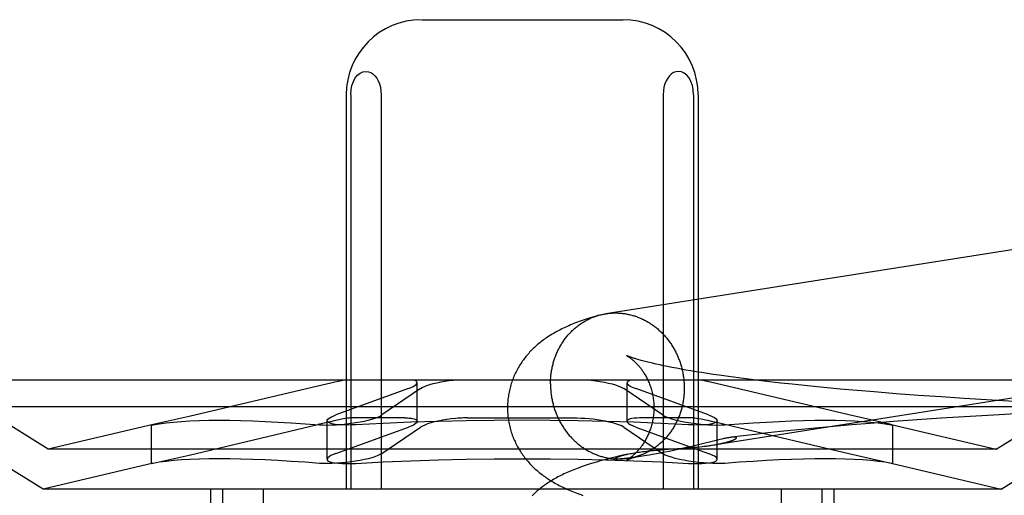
# Model space of a CAD drawing. Header units: inches. Extents: x 0 to 278, y 0 to 180.
# Tile 18 of 67: x 95.498 to 95.76, y 91.364 to 91.491. Entities that reach past the tile are written whole.
import ezdxf

# ---------------------------------------------------------------- set-up
doc = ezdxf.new("R2010")
doc.units = ezdxf.units.IN
doc.header["$LTSCALE"] = 15.310625
doc.header["$MEASUREMENT"] = 0
doc.linetypes.add('HIDDEN', pattern=[0.2, 0.1, -0.1])
doc.layers.add('DEFAULT_2', color=8, linetype='HIDDEN')

msp = doc.modelspace()

# ---------------------------------------------------------------- linework, layer by layer
at = {"layer": 'DEFAULT_2', "color": 8, "linetype": 'HIDDEN'}
for p, q in [((95.60477, 91.49082), (95.65832, 91.49082)), ((95.58467, 91.47082), (95.58467, 91.36582)), ((95.58587, 91.47082), (95.58587, 91.36582)), ((95.59398, 91.47082), (95.59398, 91.36582)), ((95.66911, 91.47082), (95.66911, 91.36582)), ((95.67721, 91.47082), (95.67721, 91.36582)), ((95.67842, 91.47082), (95.67842, 91.36582)), ((95.66818, 91.39888), (95.66721, 91.3991)), ((95.6692, 91.39866), (95.66818, 91.39888)), ((95.67028, 91.39844), (95.6692, 91.39866)), ((95.67142, 91.39822), (95.67028, 91.39844)), ((95.67261, 91.39799), (95.67142, 91.39822)), ((95.67386, 91.39776), (95.67261, 91.39799)), ((95.67516, 91.39752), (95.67386, 91.39776)), ((95.67651, 91.39729), (95.67516, 91.39752)), ((95.67792, 91.39706), (95.67651, 91.39729)), ((95.67938, 91.39682), (95.67792, 91.39706)), ((95.68089, 91.39658), (95.67938, 91.39682)), ((95.78747, 91.39482), (95.47562, 91.39482)), ((95.50529, 91.37642), (95.47562, 91.39482)), ((95.60358, 91.38385), (95.60358, 91.39413)), ((95.65951, 91.38385), (95.65951, 91.39412)), ((95.68244, 91.39635), (95.68089, 91.39658)), ((95.68326, 91.39389), (95.68127, 91.39433)), ((95.68405, 91.39611), (95.68244, 91.39635)), ((95.68654, 91.39576), (95.68405, 91.39611)), ((95.68913, 91.39541), (95.68654, 91.39576)), ((95.69181, 91.39506), (95.68913, 91.39541)), ((95.69459, 91.39472), (95.69181, 91.39506)), ((95.69746, 91.39438), (95.69459, 91.39472)), ((95.70041, 91.39404), (95.69746, 91.39438)), ((95.75779, 91.37642), (95.78747, 91.39482)), ((95.57712, 91.39326), (95.54283, 91.38515)), ((95.60124, 91.39256), (95.58193, 91.38556)), ((95.60445, 91.39256), (95.59418, 91.38556)), ((95.6579, 91.39297), (95.65863, 91.39256)), ((95.66891, 91.38556), (95.65863, 91.39256)), ((95.66085, 91.39297), (95.66185, 91.39256)), ((95.68116, 91.38556), (95.66185, 91.39256)), ((95.71853, 91.38556), (95.68326, 91.39389)), ((95.70343, 91.39371), (95.70041, 91.39404)), ((95.70759, 91.39328), (95.70343, 91.39371)), ((95.71186, 91.39286), (95.70759, 91.39328)), ((95.71626, 91.39245), (95.71186, 91.39286)), ((95.72075, 91.39205), (95.71626, 91.39245)), ((95.72534, 91.39167), (95.72075, 91.39205)), ((95.73119, 91.3912), (95.72534, 91.39167)), ((95.73714, 91.39076), (95.73119, 91.3912)), ((95.74319, 91.39034), (95.73714, 91.39076)), ((95.74931, 91.38995), (95.74319, 91.39034)), ((95.75671, 91.3895), (95.74931, 91.38995)), ((95.76414, 91.38909), (95.75671, 91.3895)), ((95.79454, 91.38775), (95.46854, 91.38775)), ((95.50391, 91.36582), (95.46854, 91.38775)), ((95.75918, 91.36582), (95.79454, 91.38775)), ((95.54283, 91.38515), (95.53322, 91.38297)), ((95.57959, 91.37374), (95.57959, 91.38401)), ((95.60026, 91.38476), (95.58567, 91.38476)), ((95.61696, 91.38476), (95.64613, 91.38476)), ((95.67742, 91.38476), (95.66283, 91.38476)), ((95.66891, 91.38556), (95.66965, 91.38515)), ((95.67742, 91.38476), (95.67854, 91.38462)), ((95.68116, 91.38556), (95.68216, 91.38515)), ((95.68187, 91.38393), (95.68408, 91.38342)), ((95.6835, 91.37374), (95.6835, 91.38401)), ((95.72987, 91.38297), (95.71853, 91.38556)), ((95.73048, 91.38379), (95.72424, 91.38331)), ((95.73679, 91.38425), (95.73048, 91.38379)), ((95.74317, 91.38468), (95.73679, 91.38425)), ((95.75086, 91.38516), (95.74317, 91.38468)), ((95.75858, 91.3856), (95.75086, 91.38516)), ((95.7663, 91.38601), (95.75858, 91.3856)), ((95.53326, 91.38298), (95.50529, 91.37642)), ((95.53322, 91.38297), (95.53283, 91.38287)), ((95.53283, 91.38287), (95.53323, 91.38293)), ((95.53283, 91.3726), (95.53283, 91.38287)), ((95.54283, 91.37488), (95.57711, 91.38298)), ((95.58193, 91.37529), (95.60124, 91.38229)), ((95.59418, 91.37529), (95.60445, 91.38229)), ((95.65863, 91.38229), (95.6579, 91.3827)), ((95.65863, 91.38229), (95.66891, 91.37529)), ((95.66185, 91.38229), (95.66085, 91.3827)), ((95.66185, 91.38229), (95.68116, 91.37529)), ((95.68408, 91.38342), (95.68771, 91.38258)), ((95.68771, 91.38258), (95.71853, 91.37529)), ((95.70037, 91.38112), (95.69698, 91.38075)), ((95.70498, 91.38159), (95.70037, 91.38112)), ((95.70968, 91.38205), (95.70498, 91.38159)), ((95.71446, 91.38248), (95.70968, 91.38205)), ((95.71932, 91.38291), (95.71446, 91.38248)), ((95.72424, 91.38331), (95.71932, 91.38291)), ((95.72984, 91.38298), (95.75779, 91.37642)), ((95.72986, 91.38293), (95.73026, 91.38287)), ((95.73026, 91.38287), (95.72987, 91.38297)), ((95.73026, 91.3726), (95.73026, 91.38287)), ((95.6829, 91.37869), (95.67883, 91.37768)), ((95.68357, 91.37885), (95.6829, 91.37869)), ((95.68419, 91.379), (95.68357, 91.37885)), ((95.69037, 91.37999), (95.68732, 91.37962)), ((95.69364, 91.38038), (95.69037, 91.37999)), ((95.69698, 91.38075), (95.69364, 91.38038)), ((95.75779, 91.37642), (95.50529, 91.37642)), ((95.66656, 91.37612), (95.66755, 91.37621)), ((95.66755, 91.37621), (95.66855, 91.37629)), ((95.66855, 91.37629), (95.66954, 91.37637)), ((95.67068, 91.37585), (95.66951, 91.37562)), ((95.66954, 91.37637), (95.67151, 91.37651)), ((95.67186, 91.37609), (95.67068, 91.37585)), ((95.67151, 91.37651), (95.67434, 91.3767)), ((95.67303, 91.37634), (95.67186, 91.37609)), ((95.67417, 91.37659), (95.67303, 91.37634)), ((95.67527, 91.37684), (95.67417, 91.37659)), ((95.67434, 91.3767), (95.67567, 91.3768)), ((95.67634, 91.37708), (95.67527, 91.37684)), ((95.67567, 91.3768), (95.67651, 91.37687)), ((95.67737, 91.37733), (95.67634, 91.37708)), ((95.67651, 91.37687), (95.67733, 91.37694)), ((95.67733, 91.37694), (95.67811, 91.37701)), ((95.67883, 91.37768), (95.67737, 91.37733)), ((95.67811, 91.37701), (95.67886, 91.37708)), ((95.67886, 91.37708), (95.67957, 91.37716)), ((95.68232, 91.37753), (95.68273, 91.37759)), ((95.53322, 91.3727), (95.54283, 91.37488)), ((95.65692, 91.37381), (95.6569, 91.37381)), ((95.65699, 91.37381), (95.65697, 91.37381)), ((95.65703, 91.37381), (95.65701, 91.37381)), ((95.65708, 91.37381), (95.65706, 91.37381)), ((95.65712, 91.37381), (95.6571, 91.37381)), ((95.65717, 91.37381), (95.65715, 91.37381)), ((95.65735, 91.37381), (95.65728, 91.37381)), ((95.65742, 91.37381), (95.65735, 91.37381)), ((95.65749, 91.37382), (95.65742, 91.37381)), ((95.65758, 91.37382), (95.65749, 91.37382)), ((95.65767, 91.37383), (95.65758, 91.37382)), ((95.65777, 91.37383), (95.65767, 91.37383)), ((95.65788, 91.37384), (95.65777, 91.37383)), ((95.65799, 91.37385), (95.65788, 91.37384)), ((95.65812, 91.37386), (95.65799, 91.37385)), ((95.65826, 91.37387), (95.65812, 91.37386)), ((95.65841, 91.37388), (95.65826, 91.37387)), ((95.65969, 91.37512), (95.65839, 91.37483)), ((95.65858, 91.3739), (95.65841, 91.37388)), ((95.65875, 91.37392), (95.65858, 91.3739)), ((95.65894, 91.37394), (95.65875, 91.37392)), ((95.65926, 91.37397), (95.65894, 91.37394)), ((95.6596, 91.37401), (95.65926, 91.37397)), ((95.65999, 91.37406), (95.6596, 91.37401)), ((95.66043, 91.37411), (95.65999, 91.37406)), ((95.66094, 91.37418), (95.66043, 91.37411)), ((95.66152, 91.37426), (95.66094, 91.37418)), ((95.66221, 91.37436), (95.66152, 91.37426)), ((95.66301, 91.37448), (95.66221, 91.37436)), ((95.66463, 91.37474), (95.66361, 91.37458)), ((95.66541, 91.37487), (95.66463, 91.37474)), ((95.66629, 91.37502), (95.66541, 91.37487)), ((95.66728, 91.3752), (95.66629, 91.37502)), ((95.66836, 91.3754), (95.66728, 91.3752)), ((95.66951, 91.37562), (95.66836, 91.3754)), ((95.66965, 91.37488), (95.66891, 91.37529)), ((95.68216, 91.37488), (95.68116, 91.37529)), ((95.71853, 91.37529), (95.72987, 91.3727)), ((95.53326, 91.37271), (95.50391, 91.36582)), ((95.53283, 91.3726), (95.53322, 91.3727)), ((95.53323, 91.37266), (95.53283, 91.3726)), ((95.72984, 91.3727), (95.75918, 91.36582)), ((95.73026, 91.3726), (95.72986, 91.37266)), ((95.72987, 91.3727), (95.73026, 91.3726)), ((95.75918, 91.36582), (95.50391, 91.36582)), ((95.54854, 91.36582), (95.54854, 91.20957)), ((95.55175, 91.36582), (95.55175, 91.20957)), ((95.56256, 91.36582), (95.56256, 91.20957)), ((95.70053, 91.36582), (95.70053, 91.20957)), ((95.71134, 91.36582), (95.71134, 91.20957)), ((95.71454, 91.36582), (95.71454, 91.20957))]:
    msp.add_line(p, q, dxfattribs=at)
for points in [[(95.58587, 91.47082), (95.58596, 91.47211), (95.5862, 91.47328), (95.58658, 91.47436), (95.58709, 91.4753), (95.58769, 91.47605), (95.58837, 91.4766), (95.58912, 91.47694), (95.58993, 91.47707)], [(95.58993, 91.47707), (95.59059, 91.47698), (95.59121, 91.47675), (95.59178, 91.47638), (95.59231, 91.47588), (95.59278, 91.47527), (95.59319, 91.47454), (95.59352, 91.47371), (95.59377, 91.47281), (95.59392, 91.47185), (95.59398, 91.47082)], [(95.67316, 91.47707), (95.6725, 91.47698), (95.67188, 91.47675), (95.6713, 91.47638), (95.67078, 91.47588), (95.6703, 91.47527), (95.6699, 91.47454), (95.66957, 91.47371), (95.66932, 91.47281), (95.66917, 91.47185), (95.66911, 91.47082)], [(95.67721, 91.47082), (95.67712, 91.47211), (95.67689, 91.47328), (95.6765, 91.47436), (95.676, 91.4753), (95.6754, 91.47605), (95.67472, 91.4766), (95.67397, 91.47694), (95.67316, 91.47707)], [(95.87435, 91.44699), (95.87408, 91.447), (95.8738, 91.447), (95.87353, 91.447), (95.87325, 91.44699), (95.87298, 91.44698), (95.87271, 91.44696), (95.87243, 91.44694), (95.87216, 91.44691), (95.87189, 91.44688), (95.87162, 91.44685), (95.87134, 91.44681), (95.65386, 91.41252)], [(95.65193, 91.41209), (95.65202, 91.41212), (95.65228, 91.41219), (95.65255, 91.41226), (95.65282, 91.41232), (95.65308, 91.41238), (95.65335, 91.41243), (95.65362, 91.41248), (95.65386, 91.41252)], [(95.65389, 91.41253), (95.65416, 91.41257), (95.65444, 91.4126), (95.65471, 91.41263), (95.65498, 91.41266), (95.65525, 91.41268), (95.65553, 91.4127), (95.6558, 91.41271), (95.65607, 91.41272), (95.65635, 91.41272), (95.65662, 91.41272), (95.6569, 91.41271)], [(95.6569, 91.41271), (95.65717, 91.4127), (95.65745, 91.41269), (95.65772, 91.41267), (95.65799, 91.41264), (95.65827, 91.41261), (95.65854, 91.41258), (95.65881, 91.41254), (95.65909, 91.4125), (95.65936, 91.41245), (95.65963, 91.4124), (95.6599, 91.41234), (95.66017, 91.41228), (95.66044, 91.41221), (95.66071, 91.41214), (95.66098, 91.41207), (95.66124, 91.41199), (95.66151, 91.41191), (95.66177, 91.41182), (95.66204, 91.41173), (95.6623, 91.41163), (95.66256, 91.41153), (95.66282, 91.41142), (95.66308, 91.41131), (95.66334, 91.4112), (95.66359, 91.41108), (95.66384, 91.41096), (95.6641, 91.41083), (95.66435, 91.4107), (95.6646, 91.41056), (95.66484, 91.41043), (95.66509, 91.41028), (95.66533, 91.41014), (95.66557, 91.40998), (95.66581, 91.40983), (95.66605, 91.40967), (95.66628, 91.40951), (95.66651, 91.40934), (95.66674, 91.40917), (95.66697, 91.40899), (95.66719, 91.40882), (95.66742, 91.40863), (95.66764, 91.40845), (95.66786, 91.40826), (95.66807, 91.40807), (95.66828, 91.40787), (95.66849, 91.40767), (95.6687, 91.40747), (95.6689, 91.40726), (95.66911, 91.40705), (95.6693, 91.40684), (95.6695, 91.40662), (95.66969, 91.4064), (95.66988, 91.40618), (95.67007, 91.40596), (95.67025, 91.40573), (95.67043, 91.4055), (95.67061, 91.40526), (95.67078, 91.40502), (95.67095, 91.40478), (95.67112, 91.40454), (95.67128, 91.40429), (95.67144, 91.40405), (95.6716, 91.4038), (95.67175, 91.40354), (95.6719, 91.40329), (95.67205, 91.40303), (95.67219, 91.40277), (95.67233, 91.40251), (95.67247, 91.40224), (95.6726, 91.40197), (95.67273, 91.40171), (95.67285, 91.40143), (95.67297, 91.40116), (95.67309, 91.40089), (95.6732, 91.40061), (95.67331, 91.40033), (95.67342, 91.40005), (95.67352, 91.39977), (95.67361, 91.39949), (95.67371, 91.3992), (95.6738, 91.39892), (95.67388, 91.39863), (95.67396, 91.39834), (95.67404, 91.39805), (95.67411, 91.39776), (95.67418, 91.39747), (95.67425, 91.39717), (95.67431, 91.39688), (95.67436, 91.39659), (95.67442, 91.39629), (95.67447, 91.39599), (95.67451, 91.3957), (95.67455, 91.3954), (95.67459, 91.3951), (95.67462, 91.3948), (95.67464, 91.3945), (95.67467, 91.3942), (95.67469, 91.3939), (95.6747, 91.3936), (95.67471, 91.39331), (95.67472, 91.39301), (95.67472, 91.39271)], [(95.65193, 91.41209), (95.65127, 91.4119), (95.65062, 91.41171), (95.65, 91.41152), (95.64941, 91.41133), (95.64883, 91.41115), (95.64828, 91.41096), (95.64775, 91.41078), (95.64723, 91.4106), (95.64673, 91.41042), (95.64624, 91.41024), (95.64576, 91.41005), (95.6453, 91.40987), (95.64485, 91.40969), (95.64441, 91.40951), (95.64397, 91.40932), (95.64355, 91.40914), (95.64313, 91.40895), (95.64272, 91.40876), (95.64232, 91.40857), (95.64192, 91.40837), (95.64153, 91.40817), (95.64115, 91.40798), (95.64077, 91.40777), (95.6404, 91.40757), (95.64004, 91.40736), (95.63969, 91.40716), (95.63934, 91.40695), (95.639, 91.40674), (95.63866, 91.40653), (95.63833, 91.40631), (95.63802, 91.4061), (95.6377, 91.40588), (95.6374, 91.40566), (95.6371, 91.40544), (95.6368, 91.40522), (95.63651, 91.405), (95.63622, 91.40477), (95.63593, 91.40453), (95.63565, 91.4043), (95.63537, 91.40405), (95.6351, 91.40381), (95.63482, 91.40355), (95.63455, 91.4033), (95.63429, 91.40304), (95.63402, 91.40277), (95.63377, 91.40251), (95.63351, 91.40224), (95.63327, 91.40196), (95.63302, 91.40169), (95.63279, 91.40141), (95.63255, 91.40112), (95.63232, 91.40083), (95.6321, 91.40054), (95.63188, 91.40025), (95.63166, 91.39995), (95.63145, 91.39964), (95.63124, 91.39934), (95.63104, 91.39902), (95.63084, 91.39871), (95.63065, 91.39839), (95.63046, 91.39807), (95.63028, 91.39774), (95.6301, 91.39741), (95.62993, 91.39707), (95.62976, 91.39673), (95.6296, 91.39639), (95.62945, 91.39604), (95.6293, 91.39569), (95.62915, 91.39534), (95.62901, 91.39498), (95.62888, 91.39463), (95.62876, 91.39426), (95.62864, 91.3939), (95.62852, 91.39353), (95.62842, 91.39316), (95.62832, 91.39279), (95.62822, 91.39242), (95.62814, 91.39204), (95.62806, 91.39166), (95.62798, 91.39128), (95.62792, 91.3909), (95.62786, 91.39052), (95.62781, 91.39013), (95.62776, 91.38975), (95.62772, 91.38936), (95.62769, 91.38897), (95.62767, 91.38859), (95.62765, 91.3882), (95.62764, 91.38781), (95.62763, 91.38745)], [(95.63907, 91.39381), (95.63908, 91.39411), (95.63908, 91.39441), (95.63909, 91.39471), (95.63911, 91.39501), (95.63913, 91.39531), (95.63915, 91.39561), (95.63918, 91.3959), (95.63921, 91.3962), (95.63925, 91.3965), (95.63929, 91.39679), (95.63933, 91.39708), (95.63938, 91.39738), (95.63943, 91.39767), (95.63949, 91.39796), (95.63955, 91.39825), (95.63961, 91.39854), (95.63968, 91.39883), (95.63976, 91.39912), (95.63983, 91.3994), (95.63991, 91.39968), (95.64, 91.39997), (95.64009, 91.40025), (95.64018, 91.40053), (95.64028, 91.4008), (95.64038, 91.40108), (95.64048, 91.40135), (95.64059, 91.40162), (95.64071, 91.40189), (95.64082, 91.40216), (95.64094, 91.40243), (95.64107, 91.40269), (95.6412, 91.40295), (95.64133, 91.40321), (95.64146, 91.40347), (95.6416, 91.40372), (95.64174, 91.40397), (95.64189, 91.40422), (95.64204, 91.40447), (95.64219, 91.40471), (95.64235, 91.40495), (95.64251, 91.40519), (95.64267, 91.40542), (95.64284, 91.40566), (95.64301, 91.40589), (95.64319, 91.40611), (95.64336, 91.40634), (95.64354, 91.40656), (95.64373, 91.40677), (95.64391, 91.40699), (95.6441, 91.4072), (95.64429, 91.40741), (95.64449, 91.40761), (95.64469, 91.40781), (95.64489, 91.40801), (95.64509, 91.4082), (95.6453, 91.40839), (95.64551, 91.40858), (95.64572, 91.40876), (95.64594, 91.40894), (95.64616, 91.40912), (95.64638, 91.40929), (95.6466, 91.40946), (95.64683, 91.40962), (95.64705, 91.40978), (95.64728, 91.40994), (95.64751, 91.41009), (95.64775, 91.41024), (95.64799, 91.41038), (95.64822, 91.41052), (95.64847, 91.41066), (95.64871, 91.41079), (95.64895, 91.41092), (95.6492, 91.41104), (95.64945, 91.41116), (95.6497, 91.41128), (95.64995, 91.41139), (95.6502, 91.4115), (95.65046, 91.4116), (95.65072, 91.4117), (95.65097, 91.41179), (95.65123, 91.41188), (95.65149, 91.41196), (95.65176, 91.41204)], [(95.67957, 91.37716), (95.6799, 91.3772), (95.68023, 91.37724), (95.68055, 91.37728), (95.68085, 91.37732), (95.68115, 91.37736), (95.68143, 91.3774), (95.68171, 91.37743), (95.68198, 91.37747), (95.87739, 91.40828)], [(95.65933, 91.40138), (95.65932, 91.40138), (95.65932, 91.40138), (95.65934, 91.40137), (95.65936, 91.40136), (95.65938, 91.40135), (95.65942, 91.40133), (95.65946, 91.40131), (95.6595, 91.40128), (95.65955, 91.40125), (95.65961, 91.40122), (95.65967, 91.40118), (95.65973, 91.40114), (95.6598, 91.4011), (95.65988, 91.40105), (95.65996, 91.401), (95.66004, 91.40094), (95.66012, 91.40088), (95.66021, 91.40082), (95.66031, 91.40075), (95.6604, 91.40068), (95.6605, 91.4006), (95.66061, 91.40052), (95.66071, 91.40044), (95.66082, 91.40035), (95.66094, 91.40025), (95.66105, 91.40016), (95.66117, 91.40005), (95.66129, 91.39995), (95.66141, 91.39984), (95.66153, 91.39972), (95.66166, 91.3996), (95.66179, 91.39947), (95.66192, 91.39934), (95.66205, 91.3992), (95.66218, 91.39906), (95.66232, 91.39891), (95.66246, 91.39876), (95.6626, 91.3986), (95.66274, 91.39843), (95.66288, 91.39826), (95.66302, 91.39809), (95.66316, 91.3979), (95.6633, 91.39771), (95.66345, 91.39752), (95.66359, 91.39731), (95.66373, 91.3971), (95.66387, 91.39689), (95.66402, 91.39666), (95.66416, 91.39643), (95.6643, 91.3962), (95.66444, 91.39595), (95.66457, 91.3957), (95.66471, 91.39545), (95.66484, 91.39518), (95.66497, 91.39492), (95.6651, 91.39464), (95.66522, 91.39436), (95.66534, 91.39407), (95.66546, 91.39377), (95.66557, 91.39347), (95.66568, 91.39317), (95.66578, 91.39286), (95.66588, 91.39254), (95.66598, 91.39222), (95.66606, 91.3919), (95.66615, 91.39157), (95.66622, 91.39124), (95.66629, 91.3909), (95.66636, 91.39056), (95.66642, 91.39022), (95.66647, 91.38988), (95.66651, 91.38953), (95.66655, 91.38918), (95.66658, 91.38883), (95.6666, 91.38848), (95.66662, 91.38813), (95.66663, 91.38778), (95.66663, 91.38745)], [(95.66721, 91.3991), (95.6663, 91.39931), (95.66587, 91.39941), (95.66546, 91.39951), (95.66505, 91.39961), (95.66467, 91.3997), (95.66429, 91.3998), (95.66394, 91.39989), (95.66359, 91.39998), (95.66327, 91.40007), (95.66295, 91.40016), (95.66265, 91.40025), (95.66237, 91.40033), (95.6621, 91.40041), (95.66184, 91.40048), (95.6616, 91.40056), (95.66137, 91.40063), (95.66116, 91.4007), (95.66096, 91.40077), (95.66077, 91.40083), (95.66059, 91.40089), (95.66043, 91.40094), (95.66028, 91.401), (95.66014, 91.40105), (95.66002, 91.4011), (95.6599, 91.40114), (95.6598, 91.40118), (95.65971, 91.40122), (95.65963, 91.40125), (95.65955, 91.40128), (95.65949, 91.4013), (95.65944, 91.40133), (95.6594, 91.40134), (95.65937, 91.40136), (95.65934, 91.40137), (95.65934, 91.40137)], [(95.58417, 91.39482), (95.58343, 91.39468), (95.58259, 91.3945), (95.58164, 91.39429), (95.58061, 91.39406), (95.57712, 91.39326)], [(95.60124, 91.39256), (95.60193, 91.39283), (95.60251, 91.3931), (95.60297, 91.39337), (95.60331, 91.39363), (95.60351, 91.39389), (95.60358, 91.39413)], [(95.60358, 91.39413), (95.60352, 91.39433), (95.60333, 91.39452), (95.60301, 91.39469), (95.60258, 91.39482)], [(95.60445, 91.39256), (95.60491, 91.39283), (95.60549, 91.3931), (95.60618, 91.39337), (95.60698, 91.39363), (95.60786, 91.39389), (95.60882, 91.39412), (95.60985, 91.39433), (95.61091, 91.39452), (95.61202, 91.39469), (95.61313, 91.39482)], [(95.64995, 91.39482), (95.65115, 91.39468), (95.65231, 91.3945), (95.65344, 91.39429), (95.65451, 91.39406), (95.65551, 91.39381), (95.65641, 91.39354), (95.65722, 91.39326), (95.6579, 91.39297)], [(95.66051, 91.39482), (95.66005, 91.39468), (95.65973, 91.3945), (95.65955, 91.39429), (95.65951, 91.39412)], [(95.65951, 91.39412), (95.65951, 91.39406), (95.65963, 91.39381), (95.65989, 91.39354), (95.6603, 91.39326), (95.66085, 91.39297)], [(95.68127, 91.39433), (95.68039, 91.39452), (95.67961, 91.39469), (95.67892, 91.39482)], [(95.63907, 91.39381), (95.63908, 91.39351), (95.63908, 91.39321), (95.63909, 91.39291), (95.63911, 91.39261), (95.63913, 91.39232), (95.63915, 91.39202), (95.63918, 91.39172), (95.63921, 91.39142), (95.63925, 91.39112), (95.63929, 91.39082), (95.63933, 91.39053), (95.63938, 91.39023), (95.63943, 91.38993), (95.63949, 91.38964), (95.63955, 91.38935), (95.63961, 91.38905), (95.63968, 91.38876), (95.63976, 91.38847), (95.63983, 91.38818), (95.63991, 91.38789), (95.64, 91.3876), (95.64009, 91.38732), (95.64018, 91.38703), (95.64028, 91.38675), (95.64038, 91.38647), (95.64048, 91.38619), (95.64059, 91.38591), (95.64071, 91.38563), (95.64082, 91.38536), (95.64094, 91.38508), (95.64107, 91.38481), (95.6412, 91.38454), (95.64133, 91.38428), (95.64146, 91.38401), (95.6416, 91.38375), (95.64174, 91.38349), (95.64189, 91.38323), (95.64204, 91.38298), (95.64219, 91.38272), (95.64235, 91.38247), (95.64251, 91.38222), (95.64267, 91.38198), (95.64284, 91.38174), (95.64301, 91.3815), (95.64319, 91.38126), (95.64336, 91.38102), (95.64354, 91.38079), (95.64373, 91.38056), (95.64391, 91.38034), (95.6441, 91.38012), (95.64429, 91.3799), (95.64449, 91.37968), (95.64469, 91.37947), (95.64489, 91.37926), (95.64509, 91.37905), (95.6453, 91.37885), (95.64551, 91.37865), (95.64572, 91.37845), (95.64594, 91.37826), (95.64616, 91.37807), (95.64638, 91.37788), (95.6466, 91.3777), (95.64683, 91.37752), (95.64705, 91.37735), (95.64728, 91.37718), (95.64751, 91.37701), (95.64775, 91.37685), (95.64799, 91.37669), (95.64822, 91.37654), (95.64847, 91.37638), (95.64871, 91.37624), (95.64895, 91.37609), (95.6492, 91.37595), (95.64945, 91.37582), (95.6497, 91.37569), (95.64995, 91.37556), (95.6502, 91.37544), (95.65046, 91.37532), (95.65072, 91.37521), (95.65097, 91.3751), (95.65123, 91.37499), (95.65149, 91.37489), (95.65176, 91.37479), (95.65202, 91.3747), (95.65228, 91.37461), (95.65255, 91.37453), (95.65282, 91.37445), (95.65308, 91.37438), (95.65335, 91.37431), (95.65362, 91.37424), (95.65389, 91.37418), (95.65416, 91.37412), (95.65444, 91.37407), (95.65471, 91.37402), (95.65498, 91.37398), (95.65525, 91.37394), (95.65553, 91.37391), (95.6558, 91.37388), (95.65607, 91.37385), (95.65635, 91.37383), (95.65662, 91.37382), (95.6569, 91.37381)], [(95.67472, 91.39271), (95.67472, 91.39241), (95.67471, 91.39211), (95.6747, 91.39181), (95.67469, 91.39151), (95.67467, 91.39121), (95.67464, 91.39091), (95.67462, 91.39062), (95.67459, 91.39032), (95.67455, 91.39002), (95.67451, 91.38973), (95.67447, 91.38943), (95.67442, 91.38914), (95.67436, 91.38885), (95.67431, 91.38856), (95.67425, 91.38827), (95.67418, 91.38798), (95.67411, 91.38769), (95.67404, 91.3874), (95.67396, 91.38712), (95.67388, 91.38684), (95.6738, 91.38655), (95.67371, 91.38627), (95.67361, 91.38599), (95.67352, 91.38572), (95.67342, 91.38544), (95.67331, 91.38517), (95.6732, 91.3849), (95.67309, 91.38463), (95.67297, 91.38436), (95.67285, 91.38409), (95.67273, 91.38383), (95.6726, 91.38357), (95.67247, 91.38331), (95.67233, 91.38305), (95.67219, 91.3828), (95.67205, 91.38255), (95.6719, 91.3823), (95.67175, 91.38205), (95.6716, 91.38181), (95.67144, 91.38157), (95.67128, 91.38133), (95.67112, 91.3811), (95.67095, 91.38086), (95.67078, 91.38063), (95.67061, 91.38041), (95.67043, 91.38018), (95.67025, 91.37996), (95.67007, 91.37975), (95.66988, 91.37953), (95.66969, 91.37932), (95.6695, 91.37911), (95.6693, 91.37891), (95.66911, 91.37871), (95.6689, 91.37851), (95.6687, 91.37832), (95.66849, 91.37813), (95.66828, 91.37794), (95.66807, 91.37776), (95.66786, 91.37758), (95.66764, 91.3774), (95.66742, 91.37723), (95.66719, 91.37706), (95.66697, 91.3769), (95.66674, 91.37674), (95.66651, 91.37658), (95.66628, 91.37643), (95.66605, 91.37628), (95.66581, 91.37614), (95.66557, 91.376), (95.66533, 91.37586), (95.66509, 91.37573), (95.66484, 91.3756), (95.6646, 91.37548), (95.66435, 91.37536), (95.6641, 91.37524), (95.66384, 91.37513), (95.66359, 91.37502), (95.66334, 91.37492), (95.66308, 91.37482), (95.66282, 91.37473), (95.66256, 91.37464), (95.6623, 91.37456), (95.66206, 91.37448)], [(95.62763, 91.38745), (95.62764, 91.38709), (95.62765, 91.3867), (95.62767, 91.3863), (95.62769, 91.38591), (95.62772, 91.38552), (95.62776, 91.38513), (95.62781, 91.38474), (95.62786, 91.38436), (95.62792, 91.38397), (95.62799, 91.38359), (95.62806, 91.3832), (95.62815, 91.38282), (95.62823, 91.38244), (95.62833, 91.38207), (95.62843, 91.38169), (95.62854, 91.38132), (95.62865, 91.38095), (95.62878, 91.38058), (95.6289, 91.38021), (95.62904, 91.37985), (95.62918, 91.37949), (95.62932, 91.37914), (95.62948, 91.37879), (95.62963, 91.37844), (95.6298, 91.37809), (95.62997, 91.37775), (95.63014, 91.37742), (95.63032, 91.37708), (95.63051, 91.37675), (95.6307, 91.37643), (95.63089, 91.37611), (95.6311, 91.37579), (95.6313, 91.37547), (95.63151, 91.37517), (95.63173, 91.37486), (95.63195, 91.37456), (95.63217, 91.37426), (95.6324, 91.37397), (95.63263, 91.37368), (95.63287, 91.37339), (95.63311, 91.37311), (95.63336, 91.37283), (95.63361, 91.37256), (95.63387, 91.37229), (95.63413, 91.37202), (95.63439, 91.37176), (95.63466, 91.3715), (95.63494, 91.37124), (95.63521, 91.37099), (95.6355, 91.37074), (95.63578, 91.3705), (95.63606, 91.37026), (95.63635, 91.37003), (95.63665, 91.3698), (95.63694, 91.36957), (95.63724, 91.36935), (95.63755, 91.36913), (95.63786, 91.36891), (95.63818, 91.36869), (95.63851, 91.36847), (95.63884, 91.36826), (95.63918, 91.36805), (95.63953, 91.36783), (95.63989, 91.36762), (95.64025, 91.36741), (95.64062, 91.36721), (95.641, 91.367), (95.64139, 91.3668), (95.64178, 91.3666), (95.64218, 91.3664), (95.64259, 91.36621), (95.643, 91.36601), (95.64342, 91.36582), (95.64385, 91.36563), (95.64429, 91.36544), (95.64474, 91.36526), (95.64519, 91.36507), (95.64566, 91.36489), (95.64614, 91.3647), (95.64664, 91.36452), (95.64715, 91.36433), (95.64767, 91.36414)], [(95.66663, 91.38745), (95.66663, 91.38712), (95.66662, 91.38678), (95.66661, 91.38643), (95.66658, 91.38608), (95.66655, 91.38573), (95.66651, 91.38539), (95.66647, 91.38505), (95.66642, 91.38471), (95.66636, 91.38437), (95.6663, 91.38403), (95.66623, 91.3837), (95.66616, 91.38337), (95.66608, 91.38305), (95.66599, 91.38273), (95.6659, 91.38241), (95.6658, 91.3821), (95.6657, 91.38179), (95.66559, 91.38148), (95.66548, 91.38119), (95.66537, 91.38089), (95.66525, 91.38061), (95.66513, 91.38033), (95.665, 91.38005), (95.66488, 91.37978), (95.66474, 91.37952), (95.66461, 91.37927), (95.66448, 91.37902), (95.66434, 91.37878), (95.6642, 91.37854), (95.66406, 91.37831), (95.66392, 91.37809), (95.66378, 91.37787), (95.66364, 91.37766), (95.6635, 91.37746), (95.66336, 91.37726), (95.66322, 91.37707), (95.66307, 91.37689), (95.66293, 91.37671), (95.6628, 91.37654), (95.66266, 91.37637), (95.66252, 91.37621), (95.66238, 91.37606), (95.66225, 91.37591), (95.66212, 91.37576), (95.66198, 91.37563), (95.66185, 91.37549), (95.66173, 91.37537), (95.6616, 91.37524), (95.66148, 91.37513), (95.66135, 91.37501), (95.66123, 91.3749), (95.66112, 91.3748), (95.661, 91.3747), (95.66089, 91.37461), (95.66078, 91.37452), (95.66067, 91.37443), (95.66057, 91.37435), (95.66047, 91.37427), (95.66037, 91.3742), (95.66028, 91.37413), (95.66018, 91.37406), (95.6601, 91.374), (95.66001, 91.37394), (95.65993, 91.37389), (95.65986, 91.37384), (95.65978, 91.37379), (95.65972, 91.37375), (95.65965, 91.37371), (95.65959, 91.37367), (95.65954, 91.37364), (95.65949, 91.37361), (95.65945, 91.37359), (95.65941, 91.37357), (95.65938, 91.37355), (95.65935, 91.37354), (95.65933, 91.37353), (95.65933, 91.37352)], [(95.53323, 91.38293), (95.53488, 91.38321), (95.53669, 91.38346), (95.53866, 91.38367), (95.54078, 91.38384), (95.54305, 91.38398), (95.54547, 91.38407), (95.54804, 91.38413), (95.55076, 91.38415), (95.55363, 91.38413), (95.55663, 91.38407), (95.55978, 91.38398), (95.56306, 91.38384), (95.56649, 91.38367), (95.57004, 91.38346), (95.57373, 91.38321), (95.57756, 91.38293)], [(95.58567, 91.38476), (95.58539, 91.38474), (95.58499, 91.38469), (95.58449, 91.38461), (95.58388, 91.3845), (95.58317, 91.38435), (95.58236, 91.38418), (95.58146, 91.38398), (95.58047, 91.38376), (95.57711, 91.38298)], [(95.57959, 91.38401), (95.57963, 91.38418), (95.5798, 91.38443), (95.58013, 91.38471), (95.58059, 91.38499), (95.5812, 91.38527), (95.58193, 91.38556)], [(95.58093, 91.38318), (95.58039, 91.38333), (95.57998, 91.38351), (95.57972, 91.38371), (95.5796, 91.38393), (95.57959, 91.38401)], [(95.58478, 91.38318), (95.58598, 91.38333), (95.58718, 91.38351), (95.58834, 91.38371), (95.58946, 91.38393), (95.5905, 91.38418), (95.59146, 91.38443), (95.59231, 91.38471), (95.59306, 91.38499), (95.59369, 91.38527), (95.59418, 91.38556)], [(95.63154, 91.38415), (95.62409, 91.38411), (95.61665, 91.38401), (95.60923, 91.38384), (95.60184, 91.3836), (95.5945, 91.3833), (95.58721, 91.38293)], [(95.60026, 91.38476), (95.60064, 91.38476), (95.601, 91.38475), (95.60134, 91.38473), (95.60166, 91.3847), (95.60196, 91.38466), (95.60224, 91.38462)], [(95.60358, 91.38385), (95.60355, 91.38369), (95.60337, 91.38342), (95.60304, 91.38315), (95.60258, 91.38287), (95.60197, 91.38258), (95.60124, 91.38229)], [(95.60224, 91.38462), (95.60278, 91.38449), (95.60318, 91.38434), (95.60345, 91.38415), (95.60357, 91.38393), (95.60358, 91.38385)], [(95.61385, 91.38462), (95.61265, 91.38449), (95.61146, 91.38434), (95.6103, 91.38415), (95.60919, 91.38393), (95.60814, 91.38369), (95.60718, 91.38342), (95.60632, 91.38315), (95.60557, 91.38287), (95.60495, 91.38258), (95.60445, 91.38229)], [(95.61696, 91.38476), (95.61646, 91.38476), (95.61595, 91.38475), (95.61543, 91.38473), (95.61491, 91.3847), (95.61438, 91.38466), (95.61385, 91.38462)], [(95.67588, 91.38293), (95.66859, 91.3833), (95.66125, 91.3836), (95.65386, 91.38384), (95.64644, 91.38401), (95.639, 91.38411), (95.63154, 91.38415)], [(95.64613, 91.38476), (95.64718, 91.38474), (95.64826, 91.38469), (95.64935, 91.38461), (95.65045, 91.3845), (95.65154, 91.38435), (95.65261, 91.38418), (95.65365, 91.38398), (95.65464, 91.38376), (95.65558, 91.38352), (95.65644, 91.38326), (95.65722, 91.38298), (95.6579, 91.3827)], [(95.66283, 91.38476), (95.66206, 91.38474), (95.66138, 91.38469), (95.66079, 91.38461), (95.66031, 91.3845), (95.65993, 91.38435), (95.65967, 91.38418), (95.65953, 91.38398), (95.65951, 91.38385)], [(95.65951, 91.38385), (95.65952, 91.38376), (95.65964, 91.38352), (95.6599, 91.38326), (95.6603, 91.38298), (95.66085, 91.3827)], [(95.66965, 91.38515), (95.6704, 91.38484), (95.67129, 91.38454), (95.6723, 91.38425), (95.67342, 91.38398), (95.67462, 91.38374), (95.67588, 91.38351), (95.67718, 91.38332), (95.6785, 91.38316), (95.67982, 91.38304), (95.68111, 91.38295), (95.68234, 91.38289), (95.6835, 91.38287), (95.68457, 91.38288), (95.68553, 91.38293)], [(95.6835, 91.38401), (95.68339, 91.38374), (95.68311, 91.38351), (95.68267, 91.38332), (95.68206, 91.38316), (95.6813, 91.38304), (95.68041, 91.38295), (95.67941, 91.38289), (95.6783, 91.38287), (95.67712, 91.38288), (95.67588, 91.38293)], [(95.67854, 91.38462), (95.6792, 91.38449), (95.67999, 91.38434), (95.68088, 91.38415), (95.68187, 91.38393)], [(95.68216, 91.38515), (95.68275, 91.38484), (95.68318, 91.38454), (95.68343, 91.38425), (95.6835, 91.38401)], [(95.68553, 91.38293), (95.68935, 91.38321), (95.69304, 91.38346), (95.6966, 91.38367), (95.70002, 91.38384), (95.70331, 91.38398), (95.70646, 91.38407), (95.70946, 91.38413), (95.71232, 91.38415), (95.71504, 91.38413), (95.71761, 91.38407), (95.72004, 91.38398), (95.72231, 91.38384), (95.72443, 91.38367), (95.7264, 91.38346), (95.72821, 91.38321), (95.72986, 91.38293)], [(95.57756, 91.38293), (95.57854, 91.38288), (95.57965, 91.38287), (95.58084, 91.38289), (95.58212, 91.38295), (95.58344, 91.38305), (95.58478, 91.38318)], [(95.58721, 91.38293), (95.58594, 91.38288), (95.58472, 91.38287), (95.5836, 91.38289), (95.58257, 91.38295), (95.58168, 91.38305), (95.58093, 91.38318)], [(95.68273, 91.37759), (95.68296, 91.37763), (95.68318, 91.37767), (95.68339, 91.37771), (95.68359, 91.37775), (95.68379, 91.37778), (95.68397, 91.37782), (95.68416, 91.37786), (95.68433, 91.37789), (95.6845, 91.37793), (95.68466, 91.37796), (95.68481, 91.378), (95.68496, 91.37803), (95.6851, 91.37806), (95.68524, 91.37809), (95.68537, 91.37813), (95.68549, 91.37816), (95.68561, 91.37819), (95.68573, 91.37822), (95.68584, 91.37825), (95.68594, 91.37827), (95.68604, 91.3783), (95.68614, 91.37833), (95.68623, 91.37836), (95.68633, 91.37838), (95.68641, 91.37841), (95.68649, 91.37843), (95.68658, 91.37846), (95.68665, 91.37848), (95.68673, 91.3785), (95.6868, 91.37853), (95.68687, 91.37855), (95.68693, 91.37857), (95.687, 91.37859), (95.68706, 91.37861), (95.68712, 91.37863), (95.68717, 91.37865), (95.68723, 91.37867), (95.68728, 91.37869), (95.68734, 91.37871), (95.68739, 91.37873), (95.68744, 91.37875), (95.68748, 91.37877), (95.68753, 91.37879), (95.68757, 91.3788), (95.68762, 91.37882), (95.68766, 91.37884), (95.6877, 91.37886), (95.68774, 91.37887), (95.68778, 91.37889), (95.68782, 91.37891), (95.68785, 91.37892), (95.68789, 91.37894), (95.68792, 91.37896), (95.68796, 91.37897), (95.68799, 91.37899), (95.68802, 91.379), (95.68806, 91.37902), (95.68809, 91.37904), (95.68812, 91.37905), (95.68815, 91.37907), (95.68817, 91.37908), (95.6882, 91.3791), (95.68823, 91.37911), (95.68826, 91.37913), (95.68828, 91.37914), (95.68831, 91.37916), (95.68833, 91.37917), (95.68836, 91.37919), (95.68838, 91.3792), (95.6884, 91.37922), (95.68842, 91.37923), (95.68844, 91.37925), (95.68846, 91.37927), (95.68848, 91.37928), (95.6885, 91.3793), (95.68852, 91.37931), (95.68854, 91.37933), (95.68855, 91.37934), (95.68857, 91.37936), (95.68858, 91.37937), (95.68859, 91.37939), (95.6886, 91.3794), (95.68861, 91.37942), (95.68862, 91.37943), (95.68863, 91.37945), (95.68863, 91.37946), (95.68864, 91.37948), (95.68864, 91.37949), (95.68864, 91.37951), (95.68863, 91.37952), (95.68863, 91.37954), (95.68862, 91.37955), (95.68861, 91.37956), (95.6886, 91.37958), (95.68858, 91.37959), (95.68856, 91.3796), (95.68854, 91.37961), (95.68851, 91.37962), (95.68848, 91.37963), (95.68845, 91.37964), (95.68841, 91.37965), (95.68836, 91.37966), (95.68832, 91.37967), (95.68826, 91.37967), (95.6882, 91.37967), (95.68814, 91.37968), (95.68806, 91.37968), (95.68798, 91.37967), (95.6879, 91.37967), (95.68781, 91.37967), (95.6877, 91.37966), (95.68759, 91.37965), (95.68748, 91.37964), (95.68735, 91.37962)], [(95.68732, 91.37962), (95.68721, 91.3796), (95.68707, 91.37958), (95.68691, 91.37956), (95.68675, 91.37953), (95.68657, 91.3795), (95.68638, 91.37947), (95.68618, 91.37943), (95.68597, 91.37939), (95.68576, 91.37935), (95.68553, 91.3793), (95.68528, 91.37925), (95.68503, 91.37919), (95.68476, 91.37913), (95.68419, 91.379)], [(95.65964, 91.37511), (95.65996, 91.37518), (95.6603, 91.37525), (95.66067, 91.37532), (95.66105, 91.37539), (95.66146, 91.37547), (95.66189, 91.37554), (95.66232, 91.37561), (95.66277, 91.37567), (95.66322, 91.37574), (95.66368, 91.3758), (95.66415, 91.37586), (95.66462, 91.37592), (95.6651, 91.37597), (95.66559, 91.37602), (95.66607, 91.37607), (95.66656, 91.37612)], [(95.57756, 91.37266), (95.57373, 91.37294), (95.57004, 91.37319), (95.56649, 91.3734), (95.56306, 91.37357), (95.55978, 91.3737), (95.55663, 91.3738), (95.55363, 91.37386), (95.55076, 91.37388), (95.54804, 91.37386), (95.54547, 91.3738), (95.54305, 91.3737), (95.54078, 91.37357), (95.53866, 91.3734), (95.53669, 91.37319), (95.53488, 91.37294), (95.53323, 91.37266)], [(95.58193, 91.37529), (95.5812, 91.375), (95.58059, 91.37471), (95.58013, 91.37443), (95.5798, 91.37416), (95.57962, 91.3739), (95.57959, 91.37373)], [(95.57959, 91.37373), (95.5796, 91.37366), (95.57972, 91.37344), (95.57998, 91.37324), (95.58039, 91.37306), (95.58093, 91.37291)], [(95.59418, 91.37529), (95.59368, 91.375), (95.59306, 91.37471), (95.59231, 91.37443), (95.59145, 91.37416), (95.5905, 91.3739), (95.58945, 91.37366), (95.58834, 91.37344), (95.58717, 91.37324), (95.58598, 91.37306), (95.58478, 91.37291)], [(95.58721, 91.37266), (95.5945, 91.37303), (95.60184, 91.37333), (95.60923, 91.37357), (95.61665, 91.37374), (95.62409, 91.37384), (95.63154, 91.37388)], [(95.63154, 91.37388), (95.639, 91.37384), (95.64644, 91.37374), (95.65386, 91.37357), (95.66125, 91.37333), (95.66859, 91.37303), (95.67588, 91.37266)], [(95.65839, 91.37483), (95.65753, 91.37463), (95.65668, 91.37443), (95.65585, 91.37423), (95.65503, 91.37403), (95.65424, 91.37382), (95.65347, 91.37362), (95.65272, 91.37341), (95.65201, 91.37321), (95.65132, 91.37302), (95.65067, 91.37282), (95.65004, 91.37263), (95.64943, 91.37244), (95.64885, 91.37225), (95.64829, 91.37206), (95.64775, 91.37188), (95.64723, 91.37169), (95.64672, 91.37151), (95.64623, 91.37133), (95.64575, 91.37114), (95.64528, 91.37096), (95.64482, 91.37077), (95.64437, 91.37059), (95.64394, 91.3704), (95.64351, 91.37021), (95.64309, 91.37002), (95.64267, 91.36983), (95.64226, 91.36963), (95.64186, 91.36944), (95.64147, 91.36924), (95.64108, 91.36903), (95.6407, 91.36883), (95.64033, 91.36862), (95.63996, 91.36842), (95.63961, 91.36821), (95.63925, 91.36799), (95.63891, 91.36778), (95.63857, 91.36756), (95.63825, 91.36735), (95.63792, 91.36713), (95.63761, 91.36691), (95.6373, 91.36669), (95.637, 91.36647), (95.6367, 91.36624), (95.63641, 91.36601), (95.63612, 91.36578), (95.63583, 91.36554), (95.63554, 91.3653), (95.63526, 91.36505), (95.63498, 91.3648), (95.63471, 91.36454), (95.63443, 91.36428), (95.63417, 91.36402)], [(95.65684, 91.37381), (95.65683, 91.37381), (95.65681, 91.37381), (95.65679, 91.37381), (95.65678, 91.37381), (95.65676, 91.37381), (95.65674, 91.37382), (95.65673, 91.37382), (95.65671, 91.37382), (95.65669, 91.37382), (95.65668, 91.37382), (95.65666, 91.37382), (95.65665, 91.37383), (95.65663, 91.37383), (95.65661, 91.37383), (95.6566, 91.37383), (95.65658, 91.37383), (95.65657, 91.37384), (95.65655, 91.37384), (95.65654, 91.37384), (95.65652, 91.37385), (95.65651, 91.37385), (95.65649, 91.37385), (95.65648, 91.37386), (95.65646, 91.37386), (95.65645, 91.37387), (95.65644, 91.37387), (95.65642, 91.37388), (95.65641, 91.37389), (95.6564, 91.37389), (95.65639, 91.3739), (95.65638, 91.37391), (95.65638, 91.37391), (95.65637, 91.37392), (95.65636, 91.37393), (95.65636, 91.37394), (95.65636, 91.37395), (95.65636, 91.37396), (95.65636, 91.37397), (95.65636, 91.37398), (95.65637, 91.374), (95.65638, 91.37401), (95.65639, 91.37402), (95.6564, 91.37404), (95.65642, 91.37405), (95.65643, 91.37407), (95.65646, 91.37409), (95.65648, 91.37411), (95.65651, 91.37413), (95.65654, 91.37415), (95.65658, 91.37417), (95.65662, 91.37419), (95.65666, 91.37421), (95.65671, 91.37424), (95.65677, 91.37426), (95.65683, 91.37429), (95.6569, 91.37432), (95.65697, 91.37435), (95.65705, 91.37438), (95.65714, 91.37442), (95.65724, 91.37445), (95.65735, 91.37449), (95.65747, 91.37453), (95.6576, 91.37457), (95.65773, 91.37462), (95.65788, 91.37466), (95.65804, 91.37471), (95.65822, 91.37476), (95.65841, 91.37481), (95.65861, 91.37487), (95.65884, 91.37492), (95.65908, 91.37498), (95.65935, 91.37505), (95.65964, 91.37511)], [(95.66361, 91.37458), (95.6599, 91.37399), (95.65963, 91.37395), (95.65936, 91.37392), (95.65909, 91.37389), (95.65881, 91.37386), (95.65854, 91.37384), (95.65827, 91.37382), (95.65799, 91.37381), (95.65772, 91.3738), (95.65745, 91.3738), (95.65717, 91.3738), (95.6569, 91.37381)], [(95.65728, 91.37381), (95.65723, 91.37381), (95.6572, 91.37381)], [(95.65932, 91.37352), (95.65932, 91.37352), (95.65933, 91.37352), (95.65934, 91.37353), (95.65937, 91.37354), (95.6594, 91.37356), (95.65945, 91.37357), (95.6595, 91.3736), (95.65956, 91.37362), (95.65963, 91.37365), (95.65971, 91.37368), (95.6598, 91.37372), (95.6599, 91.37376), (95.66002, 91.3738), (95.66014, 91.37385), (95.66028, 91.3739), (95.66042, 91.37395), (95.66058, 91.37401), (95.66076, 91.37407), (95.66094, 91.37413), (95.66114, 91.3742), (95.66135, 91.37426), (95.66158, 91.37433), (95.66181, 91.37441), (95.66206, 91.37448)], [(95.66206, 91.37448), (95.66177, 91.3744), (95.66151, 91.37433), (95.66124, 91.37426), (95.66098, 91.3742), (95.66071, 91.37414), (95.66044, 91.37409), (95.66017, 91.37404), (95.65993, 91.374)], [(95.68553, 91.37266), (95.68457, 91.37261), (95.6835, 91.3726), (95.68234, 91.37262), (95.68111, 91.37268), (95.67982, 91.37277), (95.6785, 91.37289), (95.67718, 91.37305), (95.67587, 91.37324), (95.67461, 91.37347), (95.67341, 91.37371), (95.6723, 91.37398), (95.67129, 91.37427), (95.6704, 91.37457), (95.66965, 91.37488)], [(95.67588, 91.37266), (95.67712, 91.37261), (95.6783, 91.3726), (95.67941, 91.37262), (95.68041, 91.37268), (95.68131, 91.37277), (95.68206, 91.37289), (95.68267, 91.37305), (95.68312, 91.37324), (95.68339, 91.37347), (95.6835, 91.37374)], [(95.6835, 91.37374), (95.68343, 91.37398), (95.68318, 91.37427), (95.68275, 91.37457), (95.68216, 91.37488)], [(95.72986, 91.37266), (95.72821, 91.37294), (95.7264, 91.37319), (95.72443, 91.3734), (95.72231, 91.37357), (95.72004, 91.3737), (95.71761, 91.3738), (95.71504, 91.37386), (95.71233, 91.37388), (95.70946, 91.37386), (95.70646, 91.3738), (95.70331, 91.3737), (95.70002, 91.37357), (95.6966, 91.3734), (95.69304, 91.37319), (95.68935, 91.37294), (95.68553, 91.37266)], [(95.58478, 91.37291), (95.58344, 91.37278), (95.58212, 91.37268), (95.58085, 91.37262), (95.57965, 91.3726), (95.57855, 91.37261), (95.57756, 91.37266)], [(95.58093, 91.37291), (95.58168, 91.37278), (95.58257, 91.37268), (95.5836, 91.37262), (95.58472, 91.3726), (95.58594, 91.37261), (95.58721, 91.37266)]]:
    msp.add_lwpolyline(points, dxfattribs=at)
for centre, radius, start, end in [((95.60467, 91.47082), 0.02, 90, 180), ((95.65842, 91.47082), 0.02, 0, 90), ((95.9808, 91.16407), 0.25, 90, 270)]:
    msp.add_arc(centre, radius, start, end, dxfattribs=at)

doc.saveas('drawing.dxf')
